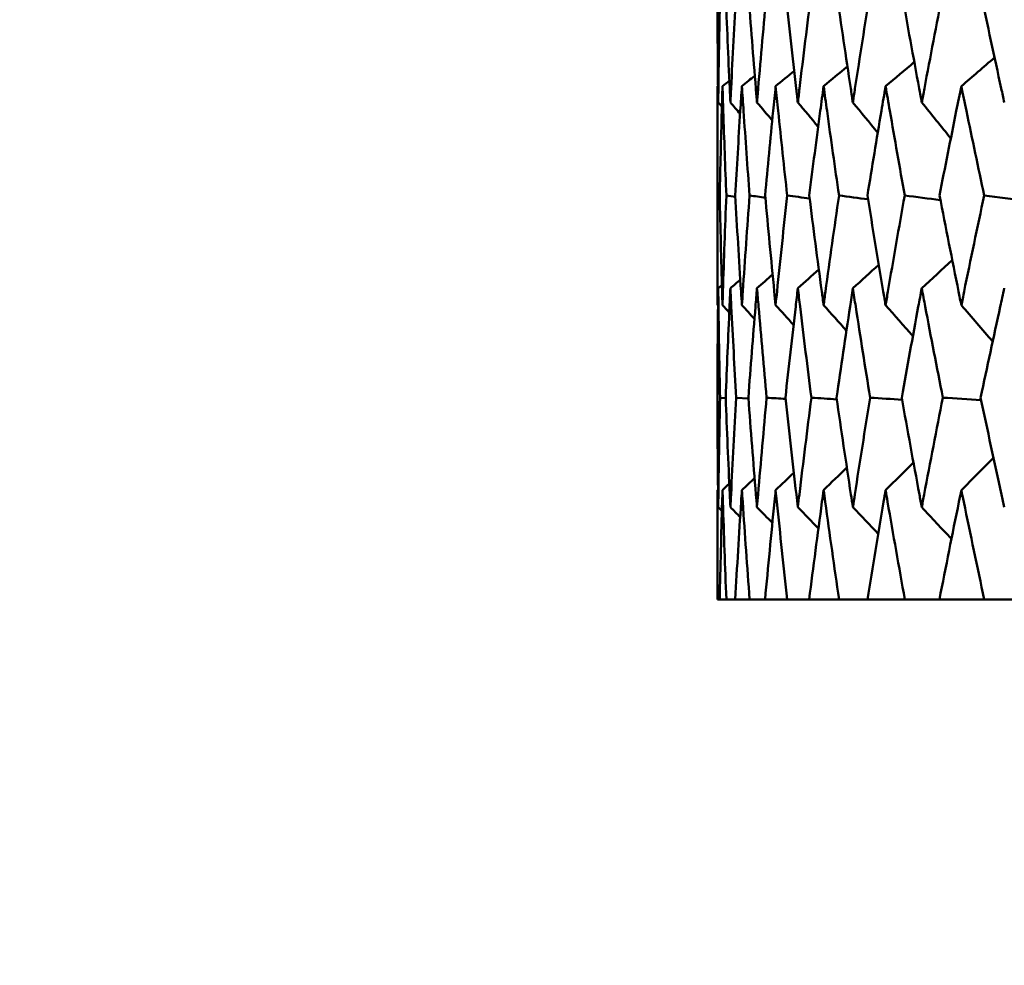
# Model space of a CAD drawing. Header units: millimetres. Extents: x 172 to 1631, y 500 to 2693.
# Tile 172 of 218: x 785.42 to 790.8, y 728.7 to 733.87. Entities that reach past the tile are written whole.
import ezdxf

# ---------------------------------------------------------------- set-up
doc = ezdxf.new("R2010")
doc.units = ezdxf.units.MM
doc.header["$LTSCALE"] = 10
doc.layers.add('Widoczne (ISO)', color=7, linetype='Continuous', lineweight=50)

msp = doc.modelspace()

# ---------------------------------------------------------------- linework, layer by layer
at = {"layer": 'Widoczne (ISO)'}
for p, q in [((789.2352, 733.5039), (789.2379, 733.5061)), ((789.2343, 733.1593), (789.2343, 732.6528)), ((789.2473, 732.9046), (789.2348, 732.9064)), ((789.2352, 732.3075), (789.2378, 732.3047)), ((789.2798, 731.799), (789.2492, 731.8012)), ((789.404, 731.7966), (789.3371, 731.8012)), ((789.2352, 731.2962), (789.2378, 731.2987)), ((789.2343, 730.9524), (789.2343, 730.6986)), ((789.2343, 730.6986), (789.2348, 730.6986)), ((789.2472, 730.6986), (789.2348, 730.6986)), ((789.2472, 730.6986), (789.2833, 730.6986)), ((789.3318, 730.6986), (789.2833, 730.6986)), ((789.3318, 730.6986), (789.4106, 730.6986)), ((789.495, 730.6986), (789.4106, 730.6986)), ((789.495, 730.6986), (789.6162, 730.6986)), ((789.7361, 730.6986), (789.6162, 730.6986)), ((789.7361, 730.6986), (789.8991, 730.6986)), ((790.0541, 730.6986), (789.8991, 730.6986)), ((790.0541, 730.6986), (790.2584, 730.6986)), ((790.4478, 730.6986), (790.2584, 730.6986)), ((790.4478, 730.6986), (790.6925, 730.6986)), ((790.9157, 730.6986), (790.6925, 730.6986))]:
    msp.add_line(p, q, dxfattribs=at)
msp.add_circle((809.2343, 768.6986), 50, dxfattribs=at)
for points, knots in [([(789.2345, 734.0132), (789.2349, 733.8391), (789.2361, 733.6651), (789.2383, 733.4658), (789.2386, 733.4405), (789.2389, 733.4152)], [0.01556037, 0.01556037, 0.01556037, 0.01556037, 0.07555527, 0.07555527, 0.08428623, 0.08428623, 0.08428623, 0.08428623]), ([(789.2389, 733.4152), (789.2392, 733.4404), (789.2396, 733.4657), (789.2422, 733.665), (789.2453, 733.8391), (789.2491, 734.0132)], [0.06686277, 0.06686277, 0.06686277, 0.06686277, 0.07557848, 0.07557848, 0.13558897, 0.13558897, 0.13558897, 0.13558897]), ([(789.2798, 734.0132), (789.2865, 733.8391), (789.2938, 733.6651), (789.3031, 733.4658), (789.3043, 733.4405), (789.3055, 733.4152)], [0.01556037, 0.01556037, 0.01556037, 0.01556037, 0.07555527, 0.07555527, 0.08428623, 0.08428623, 0.08428623, 0.08428623]), ([(789.3055, 733.4152), (789.3067, 733.4404), (789.308, 733.4657), (789.3177, 733.665), (789.327, 733.8391), (789.337, 734.0132)], [0.06686277, 0.06686277, 0.06686277, 0.06686277, 0.07557848, 0.07557848, 0.13558897, 0.13558897, 0.13558897, 0.13558897]), ([(789.4039, 734.0132), (789.4167, 733.8391), (789.4302, 733.6651), (789.4466, 733.4658), (789.4487, 733.4405), (789.4508, 733.4152)], [0.01556037, 0.01556037, 0.01556037, 0.01556037, 0.07555527, 0.07555527, 0.08428623, 0.08428623, 0.08428623, 0.08428623]), ([(789.4508, 733.4152), (789.4529, 733.4404), (789.455, 733.4657), (789.4718, 733.665), (789.4872, 733.8391), (789.5033, 734.0132)], [0.06686277, 0.06686277, 0.06686277, 0.06686277, 0.07557848, 0.07557848, 0.13558897, 0.13558897, 0.13558897, 0.13558897]), ([(789.6063, 734.0132), (789.6252, 733.8391), (789.6448, 733.6651), (789.6681, 733.4658), (789.6711, 733.4405), (789.6741, 733.4152)], [0.01556037, 0.01556037, 0.01556037, 0.01556037, 0.07555527, 0.07555527, 0.08428623, 0.08428623, 0.08428623, 0.08428623]), ([(789.6741, 733.4152), (789.6771, 733.4404), (789.6801, 733.4657), (789.7039, 733.665), (789.7254, 733.8391), (789.7475, 734.0132)], [0.06686277, 0.06686277, 0.06686277, 0.06686277, 0.07557848, 0.07557848, 0.13558897, 0.13558897, 0.13558897, 0.13558897]), ([(789.8861, 734.0132), (789.911, 733.8391), (789.9367, 733.6651), (789.9669, 733.4658), (789.9708, 733.4405), (789.9746, 733.4152)], [0.01556037, 0.01556037, 0.01556037, 0.01556037, 0.07555527, 0.07555527, 0.08428623, 0.08428623, 0.08428623, 0.08428623]), ([(789.9746, 733.4152), (789.9785, 733.4404), (789.9824, 733.4657), (790.013, 733.665), (790.0405, 733.8391), (790.0687, 734.0132)], [0.06686277, 0.06686277, 0.06686277, 0.06686277, 0.07557848, 0.07557848, 0.13558897, 0.13558897, 0.13558897, 0.13558897]), ([(790.2423, 734.0132), (790.2731, 733.8391), (790.3047, 733.6651), (790.3417, 733.4658), (790.3464, 733.4405), (790.3511, 733.4152)], [0.01556037, 0.01556037, 0.01556037, 0.01556037, 0.07555527, 0.07555527, 0.08428623, 0.08428623, 0.08428623, 0.08428623]), ([(790.3511, 733.4152), (790.3559, 733.4404), (790.3606, 733.4657), (790.398, 733.665), (790.4314, 733.8391), (790.4655, 734.0132)], [0.06686277, 0.06686277, 0.06686277, 0.06686277, 0.07557848, 0.07557848, 0.13558897, 0.13558897, 0.13558897, 0.13558897]), ([(790.6734, 734.0132), (790.7101, 733.8391), (790.7475, 733.6651), (790.7911, 733.4658), (790.7966, 733.4405), (790.8022, 733.4152)], [0.01556037, 0.01556037, 0.01556037, 0.01556037, 0.07555527, 0.07555527, 0.08428623, 0.08428623, 0.08428623, 0.08428623]), ([(789.2348, 732.9064), (789.2341, 733.0604), (789.2341, 733.2145), (789.2348, 733.4137), (789.235, 733.4588), (789.2352, 733.5039)], [0.00838421, 0.00838421, 0.00838421, 0.00838421, 0.06155515, 0.06155515, 0.07712864, 0.07712864, 0.07712864, 0.07712864]), ([(789.2624, 733.5039), (789.261, 733.4588), (789.2597, 733.4137), (789.2541, 733.2145), (789.2504, 733.0604), (789.2472, 732.9064)], [0.04598621, 0.04598621, 0.04598621, 0.04598621, 0.06155279, 0.06155279, 0.11473062, 0.11473062, 0.11473062, 0.11473062]), ([(789.2833, 732.9064), (789.2771, 733.0604), (789.2716, 733.2145), (789.2651, 733.4137), (789.2637, 733.4588), (789.2624, 733.5039)], [0.00838421, 0.00838421, 0.00838421, 0.00838421, 0.06155515, 0.06155515, 0.07712864, 0.07712864, 0.07712864, 0.07712864]), ([(789.3683, 733.5039), (789.3654, 733.4588), (789.3625, 733.4137), (789.3498, 733.2145), (789.3406, 733.0604), (789.3319, 732.9064)], [0.04598621, 0.04598621, 0.04598621, 0.04598621, 0.06155279, 0.06155279, 0.11473062, 0.11473062, 0.11473062, 0.11473062]), ([(789.4105, 732.9064), (789.3989, 733.0604), (789.3879, 733.2145), (789.3743, 733.4137), (789.3713, 733.4588), (789.3683, 733.5039)], [0.00838421, 0.00838421, 0.00838421, 0.00838421, 0.06155515, 0.06155515, 0.07712864, 0.07712864, 0.07712864, 0.07712864]), ([(789.5527, 733.5039), (789.5482, 733.4588), (789.5437, 733.4137), (789.5239, 733.2145), (789.5093, 733.0604), (789.4952, 732.9064)], [0.04598621, 0.04598621, 0.04598621, 0.04598621, 0.06155279, 0.06155279, 0.11473062, 0.11473062, 0.11473062, 0.11473062]), ([(789.616, 732.9064), (789.5989, 733.0604), (789.5825, 733.2145), (789.5619, 733.4137), (789.5573, 733.4588), (789.5527, 733.5039)], [0.00838421, 0.00838421, 0.00838421, 0.00838421, 0.06155515, 0.06155515, 0.07712864, 0.07712864, 0.07712864, 0.07712864]), ([(789.8148, 733.5039), (789.8086, 733.4588), (789.8026, 733.4137), (789.7759, 733.2145), (789.7558, 733.0604), (789.7363, 732.9064)], [0.04598621, 0.04598621, 0.04598621, 0.04598621, 0.06155279, 0.06155279, 0.11473062, 0.11473062, 0.11473062, 0.11473062]), ([(789.8989, 732.9064), (789.8765, 733.0604), (789.8546, 733.2145), (789.8271, 733.4137), (789.8209, 733.4588), (789.8148, 733.5039)], [0.00838421, 0.00838421, 0.00838421, 0.00838421, 0.06155515, 0.06155515, 0.07712864, 0.07712864, 0.07712864, 0.07712864]), ([(790.1535, 733.5039), (790.1458, 733.4588), (790.1381, 733.4137), (790.1046, 733.2145), (790.0792, 733.0604), (790.0544, 732.9064)], [0.04598621, 0.04598621, 0.04598621, 0.04598621, 0.06155279, 0.06155279, 0.11473062, 0.11473062, 0.11473062, 0.11473062]), ([(790.2581, 732.9064), (790.2304, 733.0604), (790.2033, 733.2145), (790.1689, 733.4137), (790.1612, 733.4588), (790.1535, 733.5039)], [0.00838421, 0.00838421, 0.00838421, 0.00838421, 0.06155515, 0.06155515, 0.07712864, 0.07712864, 0.07712864, 0.07712864]), ([(790.5675, 733.5039), (790.5583, 733.4588), (790.5491, 733.4137), (790.5088, 733.2145), (790.4782, 733.0604), (790.4481, 732.9064)], [0.04598621, 0.04598621, 0.04598621, 0.04598621, 0.06155279, 0.06155279, 0.11473062, 0.11473062, 0.11473062, 0.11473062]), ([(790.6922, 732.9064), (790.6593, 733.0604), (790.627, 733.2145), (790.5859, 733.4137), (790.5767, 733.4588), (790.5675, 733.5039)], [0.00838421, 0.00838421, 0.00838421, 0.00838421, 0.06155515, 0.06155515, 0.07712864, 0.07712864, 0.07712864, 0.07712864]), ([(789.2352, 732.3075), (789.2351, 732.332), (789.235, 732.3564), (789.2341, 732.556), (789.2341, 732.7312), (789.2348, 732.9064)], [0.06241522, 0.06241522, 0.06241522, 0.06241522, 0.0708546, 0.0708546, 0.13127416, 0.13127416, 0.13127416, 0.13127416]), ([(789.2472, 732.9064), (789.2508, 732.7312), (789.2551, 732.5561), (789.2609, 732.3565), (789.2616, 732.332), (789.2624, 732.3075)], [0.01044349, 0.01044349, 0.01044349, 0.01044349, 0.07085106, 0.07085106, 0.07930241, 0.07930241, 0.07930241, 0.07930241]), ([(789.2624, 732.3075), (789.2631, 732.332), (789.2639, 732.3564), (789.2701, 732.556), (789.2763, 732.7312), (789.2833, 732.9064)], [0.06241522, 0.06241522, 0.06241522, 0.06241522, 0.0708546, 0.0708546, 0.13127416, 0.13127416, 0.13127416, 0.13127416]), ([(789.3319, 732.9064), (789.3417, 732.7312), (789.3523, 732.5561), (789.3651, 732.3565), (789.3667, 732.332), (789.3683, 732.3075)], [0.01044349, 0.01044349, 0.01044349, 0.01044349, 0.07085106, 0.07085106, 0.07930241, 0.07930241, 0.07930241, 0.07930241]), ([(789.3683, 732.3075), (789.37, 732.332), (789.3716, 732.3564), (789.3849, 732.556), (789.3973, 732.7312), (789.4105, 732.9064)], [0.06241522, 0.06241522, 0.06241522, 0.06241522, 0.0708546, 0.0708546, 0.13127416, 0.13127416, 0.13127416, 0.13127416]), ([(789.4952, 732.9064), (789.5112, 732.7312), (789.5279, 732.5561), (789.5478, 732.3565), (789.5503, 732.332), (789.5527, 732.3075)], [0.01044349, 0.01044349, 0.01044349, 0.01044349, 0.07085106, 0.07085106, 0.07930241, 0.07930241, 0.07930241, 0.07930241]), ([(789.5527, 732.3075), (789.5552, 732.332), (789.5577, 732.3564), (789.5781, 732.556), (789.5967, 732.7312), (789.616, 732.9064)], [0.06241522, 0.06241522, 0.06241522, 0.06241522, 0.0708546, 0.0708546, 0.13127416, 0.13127416, 0.13127416, 0.13127416]), ([(789.7363, 732.9064), (789.7584, 732.7312), (789.7813, 732.5561), (789.8081, 732.3565), (789.8114, 732.332), (789.8148, 732.3075)], [0.01044349, 0.01044349, 0.01044349, 0.01044349, 0.07085106, 0.07085106, 0.07930241, 0.07930241, 0.07930241, 0.07930241]), ([(789.8148, 732.3075), (789.8181, 732.332), (789.8214, 732.3564), (789.8488, 732.556), (789.8735, 732.7312), (789.8989, 732.9064)], [0.06241522, 0.06241522, 0.06241522, 0.06241522, 0.0708546, 0.0708546, 0.13127416, 0.13127416, 0.13127416, 0.13127416]), ([(790.0544, 732.9064), (790.0825, 732.7312), (790.1114, 732.5561), (790.1451, 732.3565), (790.1493, 732.332), (790.1535, 732.3075)], [0.01044349, 0.01044349, 0.01044349, 0.01044349, 0.07085106, 0.07085106, 0.07930241, 0.07930241, 0.07930241, 0.07930241]), ([(790.1535, 732.3075), (790.1576, 732.332), (790.1618, 732.3564), (790.196, 732.556), (790.2267, 732.7312), (790.2581, 732.9064)], [0.06241522, 0.06241522, 0.06241522, 0.06241522, 0.0708546, 0.0708546, 0.13127416, 0.13127416, 0.13127416, 0.13127416]), ([(790.4481, 732.9064), (790.4822, 732.7312), (790.517, 732.5561), (790.5575, 732.3565), (790.5625, 732.332), (790.5675, 732.3075)], [0.01044349, 0.01044349, 0.01044349, 0.01044349, 0.07085106, 0.07085106, 0.07930241, 0.07930241, 0.07930241, 0.07930241]), ([(790.5675, 732.3075), (790.5724, 732.332), (790.5774, 732.3564), (790.6184, 732.556), (790.6549, 732.7312), (790.6922, 732.9064)], [0.06241522, 0.06241522, 0.06241522, 0.06241522, 0.0708546, 0.0708546, 0.13127416, 0.13127416, 0.13127416, 0.13127416]), ([(789.2389, 732.3995), (789.2385, 732.366), (789.2381, 732.3326), (789.236, 732.1332), (789.2349, 731.9672), (789.2345, 731.8012)], [0.04993807, 0.04993807, 0.04993807, 0.04993807, 0.0614821, 0.0614821, 0.11877783, 0.11877783, 0.11877783, 0.11877783]), ([(789.2492, 731.8012), (789.2455, 731.9672), (789.2426, 732.1331), (789.2398, 732.3325), (789.2393, 732.366), (789.2389, 732.3995)], [0.00418374, 0.00418374, 0.00418374, 0.00418374, 0.06147247, 0.06147247, 0.07302352, 0.07302352, 0.07302352, 0.07302352]), ([(789.3055, 732.3995), (789.3039, 732.366), (789.3023, 732.3326), (789.2931, 732.1332), (789.2861, 731.9672), (789.2797, 731.8012)], [0.04993807, 0.04993807, 0.04993807, 0.04993807, 0.0614821, 0.0614821, 0.11877783, 0.11877783, 0.11877783, 0.11877783]), ([(789.3371, 731.8012), (789.3276, 731.9672), (789.3187, 732.1331), (789.3088, 732.3325), (789.3071, 732.366), (789.3055, 732.3995)], [0.00418374, 0.00418374, 0.00418374, 0.00418374, 0.06147247, 0.06147247, 0.07302352, 0.07302352, 0.07302352, 0.07302352]), ([(789.4508, 732.3995), (789.448, 732.366), (789.4452, 732.3326), (789.4289, 732.1332), (789.4159, 731.9672), (789.4037, 731.8012)], [0.04993807, 0.04993807, 0.04993807, 0.04993807, 0.0614821, 0.0614821, 0.11877783, 0.11877783, 0.11877783, 0.11877783]), ([(789.5036, 731.8012), (789.4882, 731.9672), (789.4734, 732.1331), (789.4564, 732.3325), (789.4536, 732.366), (789.4508, 732.3995)], [0.00418374, 0.00418374, 0.00418374, 0.00418374, 0.06147247, 0.06147247, 0.07302352, 0.07302352, 0.07302352, 0.07302352]), ([(789.6741, 732.3995), (789.6701, 732.366), (789.6662, 732.3326), (789.6428, 732.1332), (789.624, 731.9672), (789.6059, 731.8012)], [0.04993807, 0.04993807, 0.04993807, 0.04993807, 0.0614821, 0.0614821, 0.11877783, 0.11877783, 0.11877783, 0.11877783]), ([(789.748, 731.8012), (789.7267, 731.9672), (789.7061, 732.1331), (789.6821, 732.3325), (789.6781, 732.366), (789.6741, 732.3995)], [0.00418374, 0.00418374, 0.00418374, 0.00418374, 0.06147247, 0.06147247, 0.07302352, 0.07302352, 0.07302352, 0.07302352]), ([(789.9746, 732.3995), (789.9695, 732.366), (789.9644, 732.3326), (789.9341, 732.1332), (789.9095, 731.9672), (789.8856, 731.8012)], [0.04993807, 0.04993807, 0.04993807, 0.04993807, 0.0614821, 0.0614821, 0.11877783, 0.11877783, 0.11877783, 0.11877783]), ([(790.0692, 731.8012), (790.0422, 731.9672), (790.0158, 732.1331), (789.9849, 732.3325), (789.9798, 732.366), (789.9746, 732.3995)], [0.00418374, 0.00418374, 0.00418374, 0.00418374, 0.06147247, 0.06147247, 0.07302352, 0.07302352, 0.07302352, 0.07302352]), ([(790.3511, 732.3995), (790.3449, 732.366), (790.3386, 732.3326), (790.3015, 732.1332), (790.2713, 731.9672), (790.2417, 731.8012)], [0.04993807, 0.04993807, 0.04993807, 0.04993807, 0.0614821, 0.0614821, 0.11877783, 0.11877783, 0.11877783, 0.11877783]), ([(790.4661, 731.8012), (790.4334, 731.9672), (790.4014, 732.1331), (790.3637, 732.3325), (790.3574, 732.366), (790.3511, 732.3995)], [0.00418374, 0.00418374, 0.00418374, 0.00418374, 0.06147247, 0.06147247, 0.07302352, 0.07302352, 0.07302352, 0.07302352]), ([(790.8022, 732.3995), (790.7948, 732.366), (790.7874, 732.3326), (790.7437, 732.1332), (790.7079, 731.9672), (790.6727, 731.8012)], [0.04993807, 0.04993807, 0.04993807, 0.04993807, 0.0614821, 0.0614821, 0.11877783, 0.11877783, 0.11877783, 0.11877783]), ([(789.2345, 731.8012), (789.2349, 731.625), (789.2361, 731.4487), (789.2384, 731.2493), (789.2386, 731.2261), (789.2389, 731.2028)], [0.00523804, 0.00523804, 0.00523804, 0.00523804, 0.06606705, 0.06606705, 0.07409033, 0.07409033, 0.07409033, 0.07409033]), ([(789.2389, 731.2028), (789.2392, 731.226), (789.2395, 731.2493), (789.2422, 731.4487), (789.2453, 731.6249), (789.2492, 731.8012)], [0.05804162, 0.05804162, 0.05804162, 0.05804162, 0.06605559, 0.06605559, 0.12689392, 0.12689392, 0.12689392, 0.12689392]), ([(789.2797, 731.8012), (789.2864, 731.625), (789.2939, 731.4487), (789.3033, 731.2493), (789.3044, 731.2261), (789.3055, 731.2028)], [0.00523804, 0.00523804, 0.00523804, 0.00523804, 0.06606705, 0.06606705, 0.07409033, 0.07409033, 0.07409033, 0.07409033]), ([(789.3055, 731.2028), (789.3066, 731.226), (789.3078, 731.2493), (789.3176, 731.4487), (789.327, 731.6249), (789.3371, 731.8012)], [0.05804162, 0.05804162, 0.05804162, 0.05804162, 0.06605559, 0.06605559, 0.12689392, 0.12689392, 0.12689392, 0.12689392]), ([(789.4037, 731.8012), (789.4167, 731.625), (789.4305, 731.4487), (789.4469, 731.2493), (789.4488, 731.2261), (789.4508, 731.2028)], [0.00523804, 0.00523804, 0.00523804, 0.00523804, 0.06606705, 0.06606705, 0.07409033, 0.07409033, 0.07409033, 0.07409033]), ([(789.4508, 731.2028), (789.4527, 731.226), (789.4547, 731.2493), (789.4716, 731.4487), (789.4872, 731.6249), (789.5036, 731.8012)], [0.05804162, 0.05804162, 0.05804162, 0.05804162, 0.06605559, 0.06605559, 0.12689392, 0.12689392, 0.12689392, 0.12689392]), ([(789.6059, 731.8012), (789.6251, 731.625), (789.6451, 731.4487), (789.6686, 731.2493), (789.6713, 731.2261), (789.6741, 731.2028)], [0.00523804, 0.00523804, 0.00523804, 0.00523804, 0.06606705, 0.06606705, 0.07409033, 0.07409033, 0.07409033, 0.07409033]), ([(789.6741, 731.2028), (789.6769, 731.226), (789.6796, 731.2493), (789.7035, 731.4487), (789.7254, 731.6249), (789.748, 731.8012)], [0.05804162, 0.05804162, 0.05804162, 0.05804162, 0.06605559, 0.06605559, 0.12689392, 0.12689392, 0.12689392, 0.12689392]), ([(789.8856, 731.8012), (789.911, 731.625), (789.9371, 731.4487), (789.9675, 731.2493), (789.971, 731.2261), (789.9746, 731.2028)], [0.00523804, 0.00523804, 0.00523804, 0.00523804, 0.06606705, 0.06606705, 0.07409033, 0.07409033, 0.07409033, 0.07409033]), ([(789.9746, 731.2028), (789.9782, 731.226), (789.9818, 731.2493), (790.0126, 731.4487), (790.0406, 731.6249), (790.0692, 731.8012)], [0.05804162, 0.05804162, 0.05804162, 0.05804162, 0.06605559, 0.06605559, 0.12689392, 0.12689392, 0.12689392, 0.12689392]), ([(790.2417, 731.8012), (790.2731, 731.625), (790.3052, 731.4487), (790.3424, 731.2493), (790.3468, 731.2261), (790.3511, 731.2028)], [0.00523804, 0.00523804, 0.00523804, 0.00523804, 0.06606705, 0.06606705, 0.07409033, 0.07409033, 0.07409033, 0.07409033]), ([(790.3511, 731.2028), (790.3555, 731.226), (790.3599, 731.2493), (790.3975, 731.4487), (790.4315, 731.6249), (790.4661, 731.8012)], [0.05804162, 0.05804162, 0.05804162, 0.05804162, 0.06605559, 0.06605559, 0.12689392, 0.12689392, 0.12689392, 0.12689392]), ([(790.6727, 731.8012), (790.71, 731.625), (790.7481, 731.4487), (790.7919, 731.2493), (790.7971, 731.2261), (790.8022, 731.2028)], [0.00523804, 0.00523804, 0.00523804, 0.00523804, 0.06606705, 0.06606705, 0.07409033, 0.07409033, 0.07409033, 0.07409033]), ([(789.2348, 730.6986), (789.234, 730.8762), (789.2341, 731.0539), (789.235, 731.2531), (789.2351, 731.2747), (789.2352, 731.2962)], [0, 0, 0, 0, 0.06135239, 0.06135239, 0.06879633, 0.06879633, 0.06879633, 0.06879633]), ([(789.2624, 731.2962), (789.2617, 731.2747), (789.2611, 731.2531), (789.2553, 731.0539), (789.2509, 730.8763), (789.2472, 730.6986)], [0.05393723, 0.05393723, 0.05393723, 0.05393723, 0.06137399, 0.06137399, 0.12273355, 0.12273355, 0.12273355, 0.12273355]), ([(789.2833, 730.6986), (789.2762, 730.8762), (789.2699, 731.0539), (789.2637, 731.2531), (789.263, 731.2747), (789.2624, 731.2962)], [0, 0, 0, 0, 0.06135239, 0.06135239, 0.06879633, 0.06879633, 0.06879633, 0.06879633]), ([(789.3683, 731.2962), (789.3669, 731.2747), (789.3655, 731.2531), (789.3526, 731.0539), (789.3418, 730.8763), (789.3318, 730.6986)], [0.05393723, 0.05393723, 0.05393723, 0.05393723, 0.06137399, 0.06137399, 0.12273355, 0.12273355, 0.12273355, 0.12273355]), ([(789.4106, 730.6986), (789.3972, 730.8762), (789.3845, 731.0539), (789.3712, 731.2531), (789.3698, 731.2747), (789.3683, 731.2962)], [0, 0, 0, 0, 0.06135239, 0.06135239, 0.06879633, 0.06879633, 0.06879633, 0.06879633]), ([(789.5527, 731.2962), (789.5505, 731.2747), (789.5484, 731.2531), (789.5284, 731.0539), (789.5113, 730.8763), (789.495, 730.6986)], [0.05393723, 0.05393723, 0.05393723, 0.05393723, 0.06137399, 0.06137399, 0.12273355, 0.12273355, 0.12273355, 0.12273355]), ([(789.6162, 730.6986), (789.5964, 730.8762), (789.5775, 731.0539), (789.5571, 731.2531), (789.5549, 731.2747), (789.5527, 731.2962)], [0, 0, 0, 0, 0.06135239, 0.06135239, 0.06879633, 0.06879633, 0.06879633, 0.06879633]), ([(789.8148, 731.2962), (789.8118, 731.2747), (789.8089, 731.2531), (789.782, 731.0539), (789.7586, 730.8763), (789.7361, 730.6986)], [0.05393723, 0.05393723, 0.05393723, 0.05393723, 0.06137399, 0.06137399, 0.12273355, 0.12273355, 0.12273355, 0.12273355]), ([(789.8991, 730.6986), (789.8732, 730.8762), (789.848, 731.0539), (789.8207, 731.2531), (789.8177, 731.2747), (789.8148, 731.2962)], [0, 0, 0, 0, 0.06135239, 0.06135239, 0.06879633, 0.06879633, 0.06879633, 0.06879633]), ([(790.1535, 731.2962), (790.1498, 731.2747), (790.1461, 731.2531), (790.1123, 731.0539), (790.0828, 730.8763), (790.0541, 730.6986)], [0.05393723, 0.05393723, 0.05393723, 0.05393723, 0.06137399, 0.06137399, 0.12273355, 0.12273355, 0.12273355, 0.12273355]), ([(790.2584, 730.6986), (790.2264, 730.8762), (790.1951, 731.0539), (790.1608, 731.2531), (790.1571, 731.2747), (790.1535, 731.2962)], [0, 0, 0, 0, 0.06135239, 0.06135239, 0.06879633, 0.06879633, 0.06879633, 0.06879633]), ([(790.5675, 731.2962), (790.5631, 731.2747), (790.5587, 731.2531), (790.5181, 731.0539), (790.4826, 730.8763), (790.4478, 730.6986)], [0.05393723, 0.05393723, 0.05393723, 0.05393723, 0.06137399, 0.06137399, 0.12273355, 0.12273355, 0.12273355, 0.12273355]), ([(790.6925, 730.6986), (790.6545, 730.8762), (790.6173, 731.0539), (790.5763, 731.2531), (790.5719, 731.2747), (790.5675, 731.2962)], [0, 0, 0, 0, 0.06135239, 0.06135239, 0.06879633, 0.06879633, 0.06879633, 0.06879633])]:
    msp.add_open_spline(points, degree=3, knots=knots, dxfattribs=at)
for points in [[(789.8148, 733.5039), (789.8581, 733.5399), (789.9015, 733.5758), (789.9449, 733.6117)], [(790.1535, 733.5039), (790.2057, 733.548), (790.258, 733.5921), (790.3103, 733.6361)], [(790.5675, 733.5039), (790.6279, 733.556), (790.6883, 733.6081), (790.7488, 733.6601)], [(789.3683, 733.5039), (789.3918, 733.523), (789.4153, 733.542), (789.4388, 733.561)], [(789.5527, 733.5039), (789.5865, 733.5315), (789.6203, 733.5592), (789.6541, 733.5868)], [(789.2624, 733.5039), (789.2749, 733.514), (789.2874, 733.5241), (789.2999, 733.5342)], [(789.2389, 733.4152), (789.2456, 733.4073), (789.2524, 733.3994), (789.2591, 733.3915)], [(789.3055, 733.4152), (789.3232, 733.3944), (789.3409, 733.3736), (789.3586, 733.3528)], [(789.4508, 733.4152), (789.4785, 733.3823), (789.5063, 733.3494), (789.5341, 733.3165)], [(789.6741, 733.4152), (789.711, 733.3709), (789.748, 733.3266), (789.785, 733.2824)], [(789.9746, 733.4152), (790.0199, 733.36), (790.0653, 733.3049), (790.1107, 733.2498)], [(790.3511, 733.4152), (790.404, 733.3496), (790.4569, 733.284), (790.5098, 733.2185)], [(789.3323, 732.8995), (789.316, 732.9018), (789.2996, 732.9041), (789.2833, 732.9064)], [(789.4962, 732.8947), (789.4677, 732.8986), (789.4391, 732.9025), (789.4105, 732.9064)], [(789.7384, 732.89), (789.6976, 732.8955), (789.6568, 732.9009), (789.616, 732.9064)], [(790.0577, 732.8856), (790.0048, 732.8925), (789.9518, 732.8994), (789.8989, 732.9064)], [(790.4531, 732.8812), (790.3881, 732.8896), (790.3231, 732.898), (790.2581, 732.9064)], [(790.9228, 732.8769), (790.8459, 732.8867), (790.769, 732.8965), (790.6922, 732.9064)], [(790.3511, 732.3995), (790.4067, 732.4508), (790.4622, 732.502), (790.5178, 732.5533)], [(789.6741, 732.3995), (789.7123, 732.4335), (789.7505, 732.4676), (789.7887, 732.5016)], [(789.9746, 732.3995), (790.0219, 732.4422), (790.0691, 732.485), (790.1164, 732.5277)], [(789.3055, 732.3995), (789.3235, 732.4152), (789.3414, 732.4309), (789.3594, 732.4466)], [(789.4508, 732.3995), (789.4792, 732.4245), (789.5076, 732.4496), (789.5361, 732.4746)], [(789.2389, 732.3995), (789.2457, 732.4053), (789.2524, 732.4112), (789.2592, 732.4171)], [(789.2624, 732.3075), (789.2747, 732.294), (789.287, 732.2806), (789.2993, 732.2671)], [(789.3683, 732.3075), (789.3912, 732.2824), (789.4141, 732.2572), (789.437, 732.2321)], [(789.5527, 732.3075), (789.5853, 732.2713), (789.618, 732.2352), (789.6506, 732.199)], [(789.8148, 732.3075), (789.8563, 732.2608), (789.8979, 732.2142), (789.9395, 732.1675)], [(790.1535, 732.3075), (790.2031, 732.2507), (790.2528, 732.194), (790.3025, 732.1373)], [(790.5675, 732.3075), (790.6244, 732.2409), (790.6814, 732.1744), (790.7384, 732.1079)], [(789.6067, 731.7943), (789.5723, 731.7966), (789.538, 731.7989), (789.5036, 731.8012)], [(789.8869, 731.7921), (789.8406, 731.7951), (789.7943, 731.7982), (789.748, 731.8012)], [(790.2437, 731.7899), (790.1855, 731.7937), (790.1274, 731.7975), (790.0692, 731.8012)], [(790.6755, 731.7878), (790.6057, 731.7923), (790.5359, 731.7967), (790.4661, 731.8012)], [(790.5675, 731.2962), (790.626, 731.3552), (790.6845, 731.4141), (790.743, 731.473)], [(789.8148, 731.2962), (789.8571, 731.3372), (789.8994, 731.3782), (789.9418, 731.4192)], [(790.1535, 731.2962), (790.2043, 731.3463), (790.2551, 731.3963), (790.3059, 731.4464)], [(789.3683, 731.2962), (789.3915, 731.3181), (789.4146, 731.34), (789.4377, 731.3619)], [(789.5527, 731.2962), (789.5858, 731.3279), (789.6189, 731.3595), (789.652, 731.3911)], [(789.2624, 731.2962), (789.2747, 731.3079), (789.2871, 731.3195), (789.2995, 731.3312)], [(789.2389, 731.2028), (789.2456, 731.196), (789.2523, 731.1892), (789.259, 731.1824)], [(789.3055, 731.2028), (789.3233, 731.1848), (789.341, 731.1667), (789.3588, 731.1487)], [(789.4508, 731.2028), (789.4788, 731.1741), (789.5068, 731.1455), (789.5348, 731.1168)], [(789.6741, 731.2028), (789.7116, 731.164), (789.749, 731.1252), (789.7865, 731.0865)], [(789.9746, 731.2028), (790.0207, 731.1543), (790.0669, 731.1058), (790.1131, 731.0573)], [(790.3511, 731.2028), (790.4052, 731.1449), (790.4592, 731.0869), (790.5133, 731.0291)]]:
    msp.add_open_spline(points, degree=3, dxfattribs=at)

doc.saveas('drawing.dxf')
